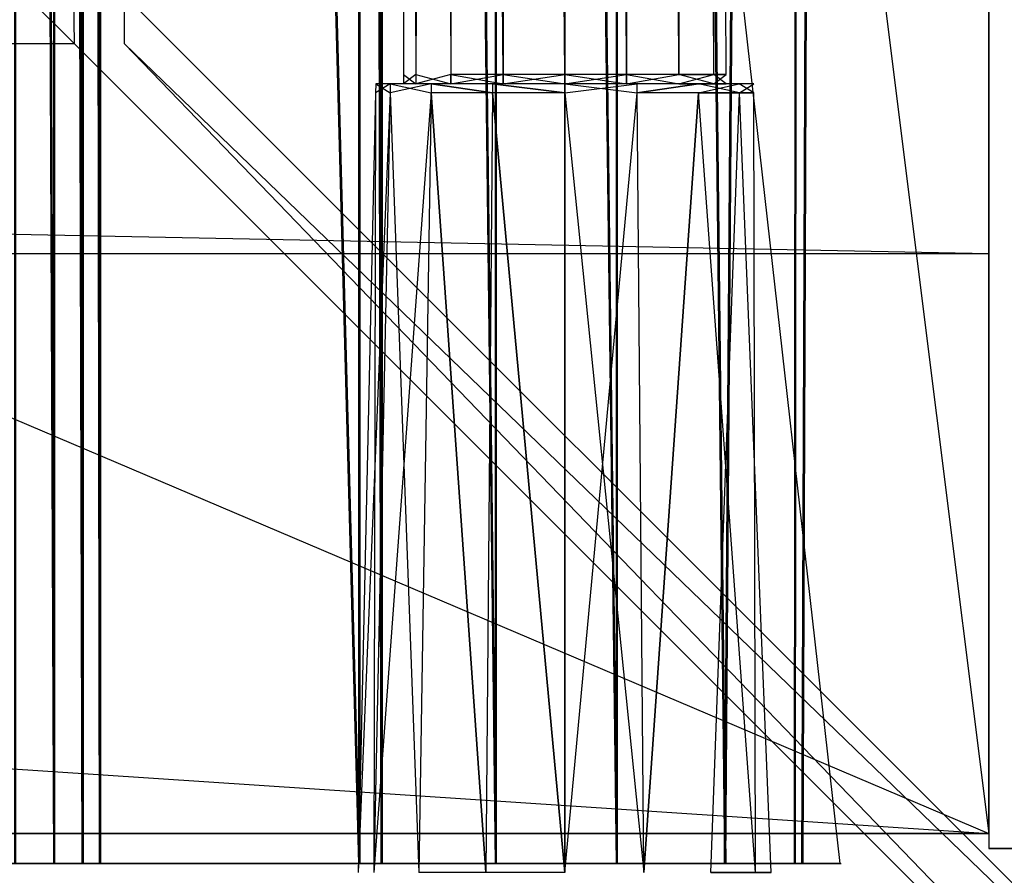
# Model space of a CAD drawing. Extents: x 0 to 1, y -0.5 to 0.
# Tile 16 of 21: x 0.95 to 0.98, y -0.48 to -0.45. Entities that reach past the tile are written whole.
import ezdxf

# ---------------------------------------------------------------- set-up
doc = ezdxf.new("R2010")
doc.units = 0
for name, color, linetype in [('L0_KORPUS_LEGATO_SE_X_190__Y_47', 7, 'CONTINUOUS'), ('L10_DRAWERBOX_LEGATO_SIP_7_X_36', 7, 'CONTINUOUS'), ('L1_KORPUS_LEGATO_BO_X_9620__Y_4', 7, 'CONTINUOUS'), ('L21_DRAWERBOX_LEGATO_REL_7_X_13', 7, 'CONTINUOUS'), ('L23_DRAWERBOX_LEGATO_REL_5_X_36', 7, 'CONTINUOUS'), ('L29_PLATTE_LEGATO_N_B12600__0__', 7, 'CONTINUOUS'), ('L3_KORPUS_LEGATO_3_N_B12600____', 7, 'CONTINUOUS'), ('L8_KORPUS_LEGATO_TV_X_9620__Y_1', 7, 'CONTINUOUS')]:
    doc.layers.add(name, color=color, linetype=linetype)

msp = doc.modelspace()

# ---------------------------------------------------------------- linework, layer by layer
at = {"layer": 'L0_KORPUS_LEGATO_SE_X_190__Y_47', "color": 8}
for points, invisible_edges in [([(1, -0.479, 0.51), (0.981, 0, 0.51), (0.981, -0.479, 0.51), (1, -0.479, 0.51)], 13), ([(0.981, 0, 0.51), (1, -0.479, 0.51), (1, 0, 0.51), (0.981, 0, 0.51)], 14), ([(0.981, 0), (1, -0.479), (0.981, -0.479), (0.981, 0)], 13), ([(1, -0.479), (0.981, 0), (1, 0), (1, -0.479)], 14), ([(0.981, -0.479, 0.51), (0.981, 0), (0.981, -0.479), (0.981, -0.479, 0.51)], 13), ([(0.981, 0), (0.981, -0.479, 0.51), (0.981, 0, 0.51), (0.981, 0)], 14), ([(1, -0.479, 0.51), (0.981, -0.479), (1, -0.479), (1, -0.479, 0.51)], 13), ([(0.981, -0.479), (1, -0.479, 0.51), (0.981, -0.479, 0.51), (0.981, -0.479)], 14)]:
    msp.add_3dface(points, dxfattribs=dict(at, invisible_edges=invisible_edges))
at = {"layer": 'L10_DRAWERBOX_LEGATO_SIP_7_X_36', "color": 8}
for points, invisible_edges in [([(0.976039, -0.1555, 0.382), (0.939554, -0.4795, 0.382), (0.939554, -0.1555, 0.382), (0.976039, -0.1555, 0.382)], 13), ([(0.939554, -0.4795, 0.382), (0.976039, -0.1555, 0.382), (0.976039, -0.4795, 0.382), (0.939554, -0.4795, 0.382)], 14), ([(0.949607, -0.4795, 0.406719), (0.948298, -0.1555, 0.405052), (0.948298, -0.4795, 0.405052), (0.949607, -0.4795, 0.406719)], 13), ([(0.948298, -0.1555, 0.405052), (0.949607, -0.4795, 0.406719), (0.949607, -0.1555, 0.406719), (0.948298, -0.1555, 0.405052)], 14), ([(0.950569, -0.4795, 0.408607), (0.949607, -0.1555, 0.406719), (0.949607, -0.4795, 0.406719), (0.950569, -0.4795, 0.408607)], 13), ([(0.949607, -0.1555, 0.406719), (0.950569, -0.4795, 0.408607), (0.950569, -0.1555, 0.408607), (0.949607, -0.1555, 0.406719)], 14), ([(0.95115, -0.4795, 0.410646), (0.950569, -0.1555, 0.408607), (0.950569, -0.4795, 0.408607), (0.95115, -0.4795, 0.410646)], 13), ([(0.950569, -0.1555, 0.408607), (0.95115, -0.4795, 0.410646), (0.95115, -0.1555, 0.410646), (0.950569, -0.1555, 0.408607)], 14), ([(0.959859, -0.4795, 0.463598), (0.95115, -0.1555, 0.410646), (0.95115, -0.4795, 0.410646), (0.959859, -0.4795, 0.463598)], 13), ([(0.95115, -0.1555, 0.410646), (0.959859, -0.4795, 0.463598), (0.959859, -0.1555, 0.463598), (0.95115, -0.1555, 0.410646)], 14), ([(0.960611, -0.4795, 0.464666), (0.959859, -0.1555, 0.463598), (0.959859, -0.4795, 0.463598), (0.960611, -0.4795, 0.464666)], 13), ([(0.959859, -0.1555, 0.463598), (0.960611, -0.4795, 0.464666), (0.960611, -0.1555, 0.464666), (0.959859, -0.1555, 0.463598)], 14), ([(0.96445, -0.4795, 0.465998), (0.960611, -0.1555, 0.464666), (0.960611, -0.4795, 0.464666), (0.96445, -0.4795, 0.465998)], 13), ([(0.960611, -0.1555, 0.464666), (0.96445, -0.4795, 0.465998), (0.96445, -0.1555, 0.465998), (0.960611, -0.1555, 0.464666)], 14), ([(0.968513, -0.4795, 0.465948), (0.96445, -0.1555, 0.465998), (0.96445, -0.4795, 0.465998), (0.968513, -0.4795, 0.465948)], 13), ([(0.96445, -0.1555, 0.465998), (0.968513, -0.4795, 0.465948), (0.968513, -0.1555, 0.465948), (0.96445, -0.1555, 0.465998)], 14), ([(0.972159, -0.4795, 0.464232), (0.968513, -0.1555, 0.465948), (0.968513, -0.4795, 0.465948), (0.972159, -0.4795, 0.464232)], 13), ([(0.968513, -0.1555, 0.465948), (0.972159, -0.4795, 0.464232), (0.972159, -0.1555, 0.464232), (0.968513, -0.1555, 0.465948)], 14), ([(0.974506, -0.1555, 0.460955), (0.972159, -0.4795, 0.464232), (0.974506, -0.4795, 0.460955), (0.974506, -0.1555, 0.460955)], 13), ([(0.972159, -0.4795, 0.464232), (0.974506, -0.1555, 0.460955), (0.972159, -0.1555, 0.464232), (0.972159, -0.4795, 0.464232)], 14), ([(0.974753, -0.1555, 0.45758), (0.974506, -0.4795, 0.460955), (0.974753, -0.4795, 0.45758), (0.974753, -0.1555, 0.45758)], 13), ([(0.974506, -0.4795, 0.460955), (0.974753, -0.1555, 0.45758), (0.974506, -0.1555, 0.460955), (0.974506, -0.4795, 0.460955)], 14), ([(0.976039, -0.1555, 0.382), (0.974753, -0.4795, 0.45758), (0.976039, -0.4795, 0.382), (0.976039, -0.1555, 0.382)], 13), ([(0.974753, -0.4795, 0.45758), (0.976039, -0.1555, 0.382), (0.974753, -0.1555, 0.45758), (0.974753, -0.4795, 0.45758)], 14), ([(0.974753, -0.4795, 0.45758), (0.939554, -0.4795, 0.382), (0.976039, -0.4795, 0.382), (0.974753, -0.4795, 0.45758)], 13), ([(0.939554, -0.4795, 0.382), (0.974753, -0.4795, 0.45758), (0.950569, -0.4795, 0.408607), (0.939554, -0.4795, 0.382)], 10), ([(0.939554, -0.4795, 0.382), (0.950569, -0.4795, 0.408607), (0.949607, -0.4795, 0.406719), (0.939554, -0.4795, 0.382)], 13), ([(0.939554, -0.4795, 0.382), (0.949607, -0.4795, 0.406719), (0.948298, -0.4795, 0.405052), (0.939554, -0.4795, 0.382)], 10), ([(0.950569, -0.4795, 0.408607), (0.974753, -0.4795, 0.45758), (0.95115, -0.4795, 0.410646), (0.950569, -0.4795, 0.408607)], 10), ([(0.95115, -0.4795, 0.410646), (0.974753, -0.4795, 0.45758), (0.959859, -0.4795, 0.463598), (0.95115, -0.4795, 0.410646)], 13), ([(0.959859, -0.4795, 0.463598), (0.974753, -0.4795, 0.45758), (0.974506, -0.4795, 0.460955), (0.959859, -0.4795, 0.463598)], 14), ([(0.959859, -0.4795, 0.463598), (0.974506, -0.4795, 0.460955), (0.972159, -0.4795, 0.464232), (0.959859, -0.4795, 0.463598)], 15), ([(0.959859, -0.4795, 0.463598), (0.972159, -0.4795, 0.464232), (0.960611, -0.4795, 0.464666), (0.959859, -0.4795, 0.463598)], 15), ([(0.960611, -0.4795, 0.464666), (0.972159, -0.4795, 0.464232), (0.968513, -0.4795, 0.465948), (0.960611, -0.4795, 0.464666)], 15), ([(0.960611, -0.4795, 0.464666), (0.968513, -0.4795, 0.465948), (0.96445, -0.4795, 0.465998), (0.960611, -0.4795, 0.464666)], 9)]:
    msp.add_3dface(points, dxfattribs=dict(at, invisible_edges=invisible_edges))
at = {"layer": 'L1_KORPUS_LEGATO_BO_X_9620__Y_4', "color": 8}
for points, invisible_edges in [([(0.981, -0.4785, 0.02), (0.019, -0.069, 0.02), (0.019, -0.4785, 0.02), (0.981, -0.4785, 0.02)], 13), ([(0.019, -0.069, 0.02), (0.981, -0.4785, 0.02), (0.981, -0.069, 0.02), (0.019, -0.069, 0.02)], 14), ([(0.981, -0.069, 0.001), (0.019, -0.4785, 0.001), (0.019, -0.069, 0.001), (0.981, -0.069, 0.001)], 13), ([(0.019, -0.4785, 0.001), (0.981, -0.069, 0.001), (0.981, -0.4785, 0.001), (0.019, -0.4785, 0.001)], 14), ([(0.981, -0.069, 0.001), (0.981, -0.4785, 0.02), (0.981, -0.4785, 0.001), (0.981, -0.069, 0.001)], 13), ([(0.981, -0.4785, 0.02), (0.981, -0.069, 0.001), (0.981, -0.069, 0.02), (0.981, -0.4785, 0.02)], 14), ([(0.981, -0.4785, 0.001), (0.019, -0.4785, 0.02), (0.019, -0.4785, 0.001), (0.981, -0.4785, 0.001)], 13), ([(0.019, -0.4785, 0.02), (0.981, -0.4785, 0.001), (0.981, -0.4785, 0.02), (0.019, -0.4785, 0.02)], 14)]:
    msp.add_3dface(points, dxfattribs=dict(at, invisible_edges=invisible_edges))
at = {"layer": 'L21_DRAWERBOX_LEGATO_REL_7_X_13', "color": 8}
for points, invisible_edges in [([(0.961331, -0.452987, 0.1666), (0.961743, -0.143025, 0.164526), (0.961743, -0.452987, 0.164526), (0.961331, -0.452987, 0.1666)], 13), ([(0.961743, -0.143025, 0.164526), (0.961331, -0.452987, 0.1666), (0.961331, -0.143025, 0.1666), (0.961743, -0.143025, 0.164526)], 14), ([(0.961743, -0.452987, 0.168674), (0.961331, -0.143025, 0.1666), (0.961331, -0.452987, 0.1666), (0.961743, -0.452987, 0.168674)], 13), ([(0.961331, -0.143025, 0.1666), (0.961743, -0.452987, 0.168674), (0.961743, -0.143025, 0.168674), (0.961331, -0.143025, 0.1666)], 14), ([(0.961743, -0.452987, 0.164526), (0.962918, -0.143025, 0.162768), (0.962918, -0.452987, 0.162768), (0.961743, -0.452987, 0.164526)], 13), ([(0.962918, -0.143025, 0.162768), (0.961743, -0.452987, 0.164526), (0.961743, -0.143025, 0.164526), (0.962918, -0.143025, 0.162768)], 14), ([(0.962918, -0.452987, 0.170432), (0.961743, -0.143025, 0.168674), (0.961743, -0.452987, 0.168674), (0.962918, -0.452987, 0.170432)], 13), ([(0.961743, -0.143025, 0.168674), (0.962918, -0.452987, 0.170432), (0.962918, -0.143025, 0.170432), (0.961743, -0.143025, 0.168674)], 14), ([(0.962918, -0.143025, 0.162768), (0.964676, -0.452987, 0.161593), (0.962918, -0.452987, 0.162768), (0.962918, -0.143025, 0.162768)], 13), ([(0.964676, -0.452987, 0.161593), (0.962918, -0.143025, 0.162768), (0.964676, -0.143025, 0.161593), (0.964676, -0.452987, 0.161593)], 14), ([(0.964676, -0.452987, 0.171607), (0.962918, -0.143025, 0.170432), (0.962918, -0.452987, 0.170432), (0.964676, -0.452987, 0.171607)], 13), ([(0.962918, -0.143025, 0.170432), (0.964676, -0.452987, 0.171607), (0.964676, -0.143025, 0.171607), (0.962918, -0.143025, 0.170432)], 14), ([(0.964676, -0.143025, 0.161593), (0.96675, -0.452987, 0.161181), (0.964676, -0.452987, 0.161593), (0.964676, -0.143025, 0.161593)], 13), ([(0.96675, -0.452987, 0.161181), (0.964676, -0.143025, 0.161593), (0.96675, -0.143025, 0.161181), (0.96675, -0.452987, 0.161181)], 14), ([(0.96675, -0.452987, 0.172019), (0.964676, -0.143025, 0.171607), (0.964676, -0.452987, 0.171607), (0.96675, -0.452987, 0.172019)], 13), ([(0.964676, -0.143025, 0.171607), (0.96675, -0.452987, 0.172019), (0.96675, -0.143025, 0.172019), (0.964676, -0.143025, 0.171607)], 14), ([(0.968824, -0.452987, 0.171607), (0.96675, -0.143025, 0.172019), (0.96675, -0.452987, 0.172019), (0.968824, -0.452987, 0.171607)], 13), ([(0.96675, -0.143025, 0.172019), (0.968824, -0.452987, 0.171607), (0.968824, -0.143025, 0.171607), (0.96675, -0.143025, 0.172019)], 14), ([(0.96675, -0.143025, 0.161181), (0.968824, -0.452987, 0.161593), (0.96675, -0.452987, 0.161181), (0.96675, -0.143025, 0.161181)], 13), ([(0.968824, -0.452987, 0.161593), (0.96675, -0.143025, 0.161181), (0.968824, -0.143025, 0.161593), (0.968824, -0.452987, 0.161593)], 14), ([(0.970582, -0.452987, 0.170432), (0.968824, -0.143025, 0.171607), (0.968824, -0.452987, 0.171607), (0.970582, -0.452987, 0.170432)], 13), ([(0.968824, -0.143025, 0.171607), (0.970582, -0.452987, 0.170432), (0.970582, -0.143025, 0.170432), (0.968824, -0.143025, 0.171607)], 14), ([(0.968824, -0.143025, 0.161593), (0.970582, -0.452987, 0.162768), (0.968824, -0.452987, 0.161593), (0.968824, -0.143025, 0.161593)], 13), ([(0.970582, -0.452987, 0.162768), (0.968824, -0.143025, 0.161593), (0.970582, -0.143025, 0.162768), (0.970582, -0.452987, 0.162768)], 14), ([(0.971757, -0.143025, 0.168674), (0.970582, -0.452987, 0.170432), (0.971757, -0.452987, 0.168674), (0.971757, -0.143025, 0.168674)], 13), ([(0.970582, -0.452987, 0.170432), (0.971757, -0.143025, 0.168674), (0.970582, -0.143025, 0.170432), (0.970582, -0.452987, 0.170432)], 14), ([(0.970582, -0.143025, 0.162768), (0.971757, -0.452987, 0.164526), (0.970582, -0.452987, 0.162768), (0.970582, -0.143025, 0.162768)], 13), ([(0.971757, -0.452987, 0.164526), (0.970582, -0.143025, 0.162768), (0.971757, -0.143025, 0.164526), (0.971757, -0.452987, 0.164526)], 14), ([(0.972169, -0.143025, 0.1666), (0.971757, -0.452987, 0.168674), (0.972169, -0.452987, 0.1666), (0.972169, -0.143025, 0.1666)], 13), ([(0.971757, -0.452987, 0.168674), (0.972169, -0.143025, 0.1666), (0.971757, -0.143025, 0.168674), (0.971757, -0.452987, 0.168674)], 14), ([(0.971757, -0.143025, 0.164526), (0.972169, -0.452987, 0.1666), (0.971757, -0.452987, 0.164526), (0.971757, -0.143025, 0.164526)], 13), ([(0.972169, -0.452987, 0.1666), (0.971757, -0.143025, 0.164526), (0.972169, -0.143025, 0.1666), (0.972169, -0.452987, 0.1666)], 14), ([(0.961743, -0.4533, 0.168674), (0.961331, -0.452987, 0.1666), (0.961331, -0.4533, 0.1666), (0.961743, -0.4533, 0.168674)], 13), ([(0.961331, -0.452987, 0.1666), (0.961743, -0.4533, 0.168674), (0.961743, -0.452987, 0.168674), (0.961331, -0.452987, 0.1666)], 14), ([(0.961331, -0.4533, 0.1666), (0.961743, -0.452987, 0.164526), (0.961743, -0.4533, 0.164526), (0.961331, -0.4533, 0.1666)], 13), ([(0.961743, -0.452987, 0.164526), (0.961331, -0.4533, 0.1666), (0.961331, -0.452987, 0.1666), (0.961743, -0.452987, 0.164526)], 14), ([(0.962918, -0.4533, 0.170432), (0.961743, -0.452987, 0.168674), (0.961743, -0.4533, 0.168674), (0.962918, -0.4533, 0.170432)], 13), ([(0.961743, -0.452987, 0.168674), (0.962918, -0.4533, 0.170432), (0.962918, -0.452987, 0.170432), (0.961743, -0.452987, 0.168674)], 14), ([(0.961743, -0.4533, 0.164526), (0.962918, -0.452987, 0.162768), (0.962918, -0.4533, 0.162768), (0.961743, -0.4533, 0.164526)], 13), ([(0.962918, -0.452987, 0.162768), (0.961743, -0.4533, 0.164526), (0.961743, -0.452987, 0.164526), (0.962918, -0.452987, 0.162768)], 14), ([(0.964676, -0.4533, 0.171607), (0.962918, -0.452987, 0.170432), (0.962918, -0.4533, 0.170432), (0.964676, -0.4533, 0.171607)], 13), ([(0.962918, -0.452987, 0.170432), (0.964676, -0.4533, 0.171607), (0.964676, -0.452987, 0.171607), (0.962918, -0.452987, 0.170432)], 14), ([(0.964676, -0.452987, 0.161593), (0.962918, -0.4533, 0.162768), (0.962918, -0.452987, 0.162768), (0.964676, -0.452987, 0.161593)], 13), ([(0.962918, -0.4533, 0.162768), (0.964676, -0.452987, 0.161593), (0.964676, -0.4533, 0.161593), (0.962918, -0.4533, 0.162768)], 14), ([(0.96675, -0.4533, 0.172019), (0.964676, -0.452987, 0.171607), (0.964676, -0.4533, 0.171607), (0.96675, -0.4533, 0.172019)], 13), ([(0.964676, -0.452987, 0.171607), (0.96675, -0.4533, 0.172019), (0.96675, -0.452987, 0.172019), (0.964676, -0.452987, 0.171607)], 14), ([(0.96675, -0.452987, 0.161181), (0.964676, -0.4533, 0.161593), (0.964676, -0.452987, 0.161593), (0.96675, -0.452987, 0.161181)], 13), ([(0.964676, -0.4533, 0.161593), (0.96675, -0.452987, 0.161181), (0.96675, -0.4533, 0.161181), (0.964676, -0.4533, 0.161593)], 14), ([(0.968824, -0.452987, 0.161593), (0.96675, -0.4533, 0.161181), (0.96675, -0.452987, 0.161181), (0.968824, -0.452987, 0.161593)], 13), ([(0.96675, -0.4533, 0.161181), (0.968824, -0.452987, 0.161593), (0.968824, -0.4533, 0.161593), (0.96675, -0.4533, 0.161181)], 14), ([(0.968824, -0.4533, 0.171607), (0.96675, -0.452987, 0.172019), (0.96675, -0.4533, 0.172019), (0.968824, -0.4533, 0.171607)], 13), ([(0.96675, -0.452987, 0.172019), (0.968824, -0.4533, 0.171607), (0.968824, -0.452987, 0.171607), (0.96675, -0.452987, 0.172019)], 14), ([(0.970582, -0.452987, 0.162768), (0.968824, -0.4533, 0.161593), (0.968824, -0.452987, 0.161593), (0.970582, -0.452987, 0.162768)], 13), ([(0.968824, -0.4533, 0.161593), (0.970582, -0.452987, 0.162768), (0.970582, -0.4533, 0.162768), (0.968824, -0.4533, 0.161593)], 14), ([(0.970582, -0.4533, 0.170432), (0.968824, -0.452987, 0.171607), (0.968824, -0.4533, 0.171607), (0.970582, -0.4533, 0.170432)], 13), ([(0.968824, -0.452987, 0.171607), (0.970582, -0.4533, 0.170432), (0.970582, -0.452987, 0.170432), (0.968824, -0.452987, 0.171607)], 14), ([(0.970582, -0.452987, 0.162768), (0.971757, -0.4533, 0.164526), (0.970582, -0.4533, 0.162768), (0.970582, -0.452987, 0.162768)], 13), ([(0.971757, -0.4533, 0.164526), (0.970582, -0.452987, 0.162768), (0.971757, -0.452987, 0.164526), (0.971757, -0.4533, 0.164526)], 14), ([(0.971757, -0.452987, 0.168674), (0.970582, -0.4533, 0.170432), (0.971757, -0.4533, 0.168674), (0.971757, -0.452987, 0.168674)], 13), ([(0.970582, -0.4533, 0.170432), (0.971757, -0.452987, 0.168674), (0.970582, -0.452987, 0.170432), (0.970582, -0.4533, 0.170432)], 14), ([(0.971757, -0.452987, 0.164526), (0.972169, -0.4533, 0.1666), (0.971757, -0.4533, 0.164526), (0.971757, -0.452987, 0.164526)], 13), ([(0.972169, -0.4533, 0.1666), (0.971757, -0.452987, 0.164526), (0.972169, -0.452987, 0.1666), (0.972169, -0.4533, 0.1666)], 14), ([(0.972169, -0.452987, 0.1666), (0.971757, -0.4533, 0.168674), (0.972169, -0.4533, 0.1666), (0.972169, -0.452987, 0.1666)], 13), ([(0.971757, -0.4533, 0.168674), (0.972169, -0.452987, 0.1666), (0.971757, -0.452987, 0.168674), (0.971757, -0.4533, 0.168674)], 14), ([(0.960396, -0.453606, 0.1666), (0.960886, -0.4533, 0.164171), (0.96088, -0.453606, 0.164169), (0.960396, -0.453606, 0.1666)], 13), ([(0.960886, -0.4533, 0.164171), (0.960396, -0.453606, 0.1666), (0.960403, -0.4533, 0.1666), (0.960886, -0.4533, 0.164171)], 14), ([(0.96088, -0.453606, 0.169031), (0.960403, -0.4533, 0.1666), (0.960396, -0.453606, 0.1666), (0.96088, -0.453606, 0.169031)], 13), ([(0.960403, -0.4533, 0.1666), (0.961743, -0.4533, 0.164526), (0.960886, -0.4533, 0.164171), (0.960403, -0.4533, 0.1666)], 13), ([(0.961743, -0.4533, 0.164526), (0.960403, -0.4533, 0.1666), (0.961331, -0.4533, 0.1666), (0.961743, -0.4533, 0.164526)], 14), ([(0.960403, -0.4533, 0.1666), (0.961743, -0.4533, 0.168674), (0.961331, -0.4533, 0.1666), (0.960403, -0.4533, 0.1666)], 13), ([(0.961743, -0.4533, 0.168674), (0.960403, -0.4533, 0.1666), (0.960886, -0.4533, 0.169029), (0.961743, -0.4533, 0.168674)], 14), ([(0.960403, -0.4533, 0.1666), (0.96088, -0.453606, 0.169031), (0.960886, -0.4533, 0.169029), (0.960403, -0.4533, 0.1666)], 14), ([(0.96088, -0.453606, 0.164169), (0.962262, -0.4533, 0.162112), (0.962257, -0.453606, 0.162107), (0.96088, -0.453606, 0.164169)], 13), ([(0.962262, -0.4533, 0.162112), (0.96088, -0.453606, 0.164169), (0.960886, -0.4533, 0.164171), (0.962262, -0.4533, 0.162112)], 14), ([(0.962257, -0.453606, 0.171093), (0.960886, -0.4533, 0.169029), (0.96088, -0.453606, 0.169031), (0.962257, -0.453606, 0.171093)], 13), ([(0.960886, -0.4533, 0.164171), (0.962918, -0.4533, 0.162768), (0.962262, -0.4533, 0.162112), (0.960886, -0.4533, 0.164171)], 13), ([(0.962918, -0.4533, 0.162768), (0.960886, -0.4533, 0.164171), (0.961743, -0.4533, 0.164526), (0.962918, -0.4533, 0.162768)], 14), ([(0.960886, -0.4533, 0.169029), (0.962918, -0.4533, 0.170432), (0.961743, -0.4533, 0.168674), (0.960886, -0.4533, 0.169029)], 13), ([(0.962918, -0.4533, 0.170432), (0.960886, -0.4533, 0.169029), (0.962262, -0.4533, 0.171088), (0.962918, -0.4533, 0.170432)], 14), ([(0.960886, -0.4533, 0.169029), (0.962257, -0.453606, 0.171093), (0.962262, -0.4533, 0.171088), (0.960886, -0.4533, 0.169029)], 14), ([(0.964318, -0.453606, 0.17247), (0.962262, -0.4533, 0.171088), (0.962257, -0.453606, 0.171093), (0.964318, -0.453606, 0.17247)], 13), ([(0.962262, -0.4533, 0.162112), (0.964318, -0.453606, 0.16073), (0.962257, -0.453606, 0.162107), (0.962262, -0.4533, 0.162112)], 13), ([(0.962262, -0.4533, 0.162112), (0.964676, -0.4533, 0.161593), (0.964321, -0.4533, 0.160736), (0.962262, -0.4533, 0.162112)], 13), ([(0.964676, -0.4533, 0.161593), (0.962262, -0.4533, 0.162112), (0.962918, -0.4533, 0.162768), (0.964676, -0.4533, 0.161593)], 14), ([(0.962262, -0.4533, 0.171088), (0.964676, -0.4533, 0.171607), (0.962918, -0.4533, 0.170432), (0.962262, -0.4533, 0.171088)], 13), ([(0.964676, -0.4533, 0.171607), (0.962262, -0.4533, 0.171088), (0.964321, -0.4533, 0.172464), (0.964676, -0.4533, 0.171607)], 14), ([(0.962262, -0.4533, 0.171088), (0.964318, -0.453606, 0.17247), (0.964321, -0.4533, 0.172464), (0.962262, -0.4533, 0.171088)], 14), ([(0.964318, -0.453606, 0.16073), (0.962262, -0.4533, 0.162112), (0.964321, -0.4533, 0.160736), (0.964318, -0.453606, 0.16073)], 14), ([(0.96675, -0.453606, 0.172953), (0.964321, -0.4533, 0.172464), (0.964318, -0.453606, 0.17247), (0.96675, -0.453606, 0.172953)], 13), ([(0.964321, -0.4533, 0.160736), (0.96675, -0.453606, 0.160247), (0.964318, -0.453606, 0.16073), (0.964321, -0.4533, 0.160736)], 13), ([(0.964321, -0.4533, 0.160736), (0.96675, -0.4533, 0.161181), (0.96675, -0.4533, 0.160253), (0.964321, -0.4533, 0.160736)], 13), ([(0.96675, -0.4533, 0.161181), (0.964321, -0.4533, 0.160736), (0.964676, -0.4533, 0.161593), (0.96675, -0.4533, 0.161181)], 14), ([(0.964321, -0.4533, 0.172464), (0.96675, -0.4533, 0.172019), (0.964676, -0.4533, 0.171607), (0.964321, -0.4533, 0.172464)], 13), ([(0.96675, -0.4533, 0.172019), (0.964321, -0.4533, 0.172464), (0.96675, -0.4533, 0.172947), (0.96675, -0.4533, 0.172019)], 14), ([(0.964321, -0.4533, 0.172464), (0.96675, -0.453606, 0.172953), (0.96675, -0.4533, 0.172947), (0.964321, -0.4533, 0.172464)], 14), ([(0.96675, -0.453606, 0.160247), (0.964321, -0.4533, 0.160736), (0.96675, -0.4533, 0.160253), (0.96675, -0.453606, 0.160247)], 14), ([(0.96675, -0.4533, 0.161181), (0.969179, -0.4533, 0.160736), (0.96675, -0.4533, 0.160253), (0.96675, -0.4533, 0.161181)], 13), ([(0.969179, -0.4533, 0.160736), (0.96675, -0.4533, 0.161181), (0.968824, -0.4533, 0.161593), (0.969179, -0.4533, 0.160736)], 14), ([(0.96675, -0.4533, 0.172019), (0.969179, -0.4533, 0.172464), (0.968824, -0.4533, 0.171607), (0.96675, -0.4533, 0.172019)], 13), ([(0.969179, -0.4533, 0.172464), (0.96675, -0.4533, 0.172019), (0.96675, -0.4533, 0.172947), (0.969179, -0.4533, 0.172464)], 14), ([(0.969181, -0.453606, 0.17247), (0.96675, -0.4533, 0.172947), (0.96675, -0.453606, 0.172953), (0.969181, -0.453606, 0.17247)], 13), ([(0.96675, -0.4533, 0.172947), (0.969181, -0.453606, 0.17247), (0.969179, -0.4533, 0.172464), (0.96675, -0.4533, 0.172947)], 14), ([(0.969179, -0.4533, 0.160736), (0.96675, -0.453606, 0.160247), (0.96675, -0.4533, 0.160253), (0.969179, -0.4533, 0.160736)], 13), ([(0.96675, -0.453606, 0.160247), (0.969179, -0.4533, 0.160736), (0.969181, -0.453606, 0.16073), (0.96675, -0.453606, 0.160247)], 14), ([(0.968824, -0.4533, 0.171607), (0.971238, -0.4533, 0.171088), (0.970582, -0.4533, 0.170432), (0.968824, -0.4533, 0.171607)], 13), ([(0.971238, -0.4533, 0.171088), (0.968824, -0.4533, 0.171607), (0.969179, -0.4533, 0.172464), (0.971238, -0.4533, 0.171088)], 14), ([(0.968824, -0.4533, 0.161593), (0.971238, -0.4533, 0.162112), (0.969179, -0.4533, 0.160736), (0.968824, -0.4533, 0.161593)], 13), ([(0.971238, -0.4533, 0.162112), (0.968824, -0.4533, 0.161593), (0.970582, -0.4533, 0.162768), (0.971238, -0.4533, 0.162112)], 14), ([(0.971238, -0.4533, 0.162112), (0.969181, -0.453606, 0.16073), (0.969179, -0.4533, 0.160736), (0.971238, -0.4533, 0.162112)], 13), ([(0.969181, -0.453606, 0.17247), (0.971238, -0.4533, 0.171088), (0.969179, -0.4533, 0.172464), (0.969181, -0.453606, 0.17247)], 13), ([(0.969181, -0.453606, 0.16073), (0.971238, -0.4533, 0.162112), (0.971242, -0.453606, 0.162107), (0.969181, -0.453606, 0.16073)], 14), ([(0.971238, -0.4533, 0.171088), (0.969181, -0.453606, 0.17247), (0.971242, -0.453606, 0.171093), (0.971238, -0.4533, 0.171088)], 14), ([(0.970582, -0.4533, 0.170432), (0.972613, -0.4533, 0.169029), (0.971757, -0.4533, 0.168674), (0.970582, -0.4533, 0.170432)], 13), ([(0.972613, -0.4533, 0.169029), (0.970582, -0.4533, 0.170432), (0.971238, -0.4533, 0.171088), (0.972613, -0.4533, 0.169029)], 14), ([(0.970582, -0.4533, 0.162768), (0.972613, -0.4533, 0.164171), (0.971238, -0.4533, 0.162112), (0.970582, -0.4533, 0.162768)], 13), ([(0.972613, -0.4533, 0.164171), (0.970582, -0.4533, 0.162768), (0.971757, -0.4533, 0.164526), (0.972613, -0.4533, 0.164171)], 14), ([(0.971238, -0.4533, 0.162112), (0.97262, -0.453606, 0.164169), (0.971242, -0.453606, 0.162107), (0.971238, -0.4533, 0.162112)], 13), ([(0.97262, -0.453606, 0.164169), (0.971238, -0.4533, 0.162112), (0.972613, -0.4533, 0.164171), (0.97262, -0.453606, 0.164169)], 14), ([(0.971242, -0.453606, 0.171093), (0.972613, -0.4533, 0.169029), (0.971238, -0.4533, 0.171088), (0.971242, -0.453606, 0.171093)], 14), ([(0.972613, -0.4533, 0.169029), (0.971242, -0.453606, 0.171093), (0.97262, -0.453606, 0.169031), (0.972613, -0.4533, 0.169029)], 13), ([(0.971757, -0.4533, 0.164526), (0.973097, -0.4533, 0.1666), (0.972613, -0.4533, 0.164171), (0.971757, -0.4533, 0.164526)], 13), ([(0.973097, -0.4533, 0.1666), (0.971757, -0.4533, 0.164526), (0.972169, -0.4533, 0.1666), (0.973097, -0.4533, 0.1666)], 14), ([(0.971757, -0.4533, 0.168674), (0.973097, -0.4533, 0.1666), (0.972169, -0.4533, 0.1666), (0.971757, -0.4533, 0.168674)], 13), ([(0.973097, -0.4533, 0.1666), (0.971757, -0.4533, 0.168674), (0.972613, -0.4533, 0.169029), (0.973097, -0.4533, 0.1666)], 14), ([(0.972613, -0.4533, 0.164171), (0.973103, -0.453606, 0.1666), (0.97262, -0.453606, 0.164169), (0.972613, -0.4533, 0.164171)], 13), ([(0.973103, -0.453606, 0.1666), (0.972613, -0.4533, 0.164171), (0.973097, -0.4533, 0.1666), (0.973103, -0.453606, 0.1666)], 14), ([(0.97262, -0.453606, 0.169031), (0.973097, -0.4533, 0.1666), (0.972613, -0.4533, 0.169029), (0.97262, -0.453606, 0.169031)], 14), ([(0.973097, -0.4533, 0.1666), (0.97262, -0.453606, 0.169031), (0.973103, -0.453606, 0.1666), (0.973097, -0.4533, 0.1666)], 13), ([(0.96034, -0.4798, 0.169255), (0.960396, -0.453606, 0.1666), (0.959812, -0.4798, 0.1666), (0.96034, -0.4798, 0.169255)], 13), ([(0.959812, -0.4798, 0.1666), (0.96088, -0.453606, 0.164169), (0.96034, -0.4798, 0.163945), (0.959812, -0.4798, 0.1666)], 13), ([(0.96088, -0.453606, 0.164169), (0.959812, -0.4798, 0.1666), (0.960396, -0.453606, 0.1666), (0.96088, -0.453606, 0.164169)], 14), ([(0.961844, -0.4798, 0.171505), (0.96088, -0.453606, 0.169031), (0.96034, -0.4798, 0.169255), (0.961844, -0.4798, 0.171505)], 13), ([(0.960396, -0.453606, 0.1666), (0.96034, -0.4798, 0.169255), (0.96088, -0.453606, 0.169031), (0.960396, -0.453606, 0.1666)], 14), ([(0.96034, -0.4798, 0.163945), (0.962257, -0.453606, 0.162107), (0.961844, -0.4798, 0.161695), (0.96034, -0.4798, 0.163945)], 13), ([(0.962257, -0.453606, 0.162107), (0.96034, -0.4798, 0.163945), (0.96088, -0.453606, 0.164169), (0.962257, -0.453606, 0.162107)], 14), ([(0.96088, -0.453606, 0.169031), (0.961844, -0.4798, 0.171505), (0.962257, -0.453606, 0.171093), (0.96088, -0.453606, 0.169031)], 14), ([(0.962257, -0.453606, 0.162107), (0.964095, -0.4798, 0.160191), (0.961844, -0.4798, 0.161695), (0.962257, -0.453606, 0.162107)], 13), ([(0.964095, -0.4798, 0.173009), (0.962257, -0.453606, 0.171093), (0.961844, -0.4798, 0.171505), (0.964095, -0.4798, 0.173009)], 13), ([(0.964095, -0.4798, 0.160191), (0.962257, -0.453606, 0.162107), (0.964318, -0.453606, 0.16073), (0.964095, -0.4798, 0.160191)], 14), ([(0.962257, -0.453606, 0.171093), (0.964095, -0.4798, 0.173009), (0.964318, -0.453606, 0.17247), (0.962257, -0.453606, 0.171093)], 14), ([(0.964318, -0.453606, 0.16073), (0.96675, -0.4798, 0.159663), (0.964095, -0.4798, 0.160191), (0.964318, -0.453606, 0.16073)], 13), ([(0.96675, -0.4798, 0.173537), (0.964318, -0.453606, 0.17247), (0.964095, -0.4798, 0.173009), (0.96675, -0.4798, 0.173537)], 13), ([(0.96675, -0.4798, 0.159663), (0.964318, -0.453606, 0.16073), (0.96675, -0.453606, 0.160247), (0.96675, -0.4798, 0.159663)], 14), ([(0.964318, -0.453606, 0.17247), (0.96675, -0.4798, 0.173537), (0.96675, -0.453606, 0.172953), (0.964318, -0.453606, 0.17247)], 14), ([(0.969181, -0.453606, 0.16073), (0.96675, -0.4798, 0.159663), (0.96675, -0.453606, 0.160247), (0.969181, -0.453606, 0.16073)], 13), ([(0.96675, -0.4798, 0.159663), (0.969181, -0.453606, 0.16073), (0.969405, -0.4798, 0.160191), (0.96675, -0.4798, 0.159663)], 14), ([(0.969405, -0.4798, 0.173009), (0.96675, -0.453606, 0.172953), (0.96675, -0.4798, 0.173537), (0.969405, -0.4798, 0.173009)], 13), ([(0.96675, -0.453606, 0.172953), (0.969405, -0.4798, 0.173009), (0.969181, -0.453606, 0.17247), (0.96675, -0.453606, 0.172953)], 14), ([(0.969405, -0.4798, 0.173009), (0.971242, -0.453606, 0.171093), (0.969181, -0.453606, 0.17247), (0.969405, -0.4798, 0.173009)], 13), ([(0.971242, -0.453606, 0.162107), (0.969405, -0.4798, 0.160191), (0.969181, -0.453606, 0.16073), (0.971242, -0.453606, 0.162107)], 13), ([(0.971242, -0.453606, 0.171093), (0.969405, -0.4798, 0.173009), (0.971655, -0.4798, 0.171505), (0.971242, -0.453606, 0.171093)], 14), ([(0.969405, -0.4798, 0.160191), (0.971242, -0.453606, 0.162107), (0.971655, -0.4798, 0.161695), (0.969405, -0.4798, 0.160191)], 14), ([(0.971655, -0.4798, 0.171505), (0.97262, -0.453606, 0.169031), (0.971242, -0.453606, 0.171093), (0.971655, -0.4798, 0.171505)], 14), ([(0.971242, -0.453606, 0.162107), (0.973159, -0.4798, 0.163945), (0.971655, -0.4798, 0.161695), (0.971242, -0.453606, 0.162107)], 13), ([(0.973159, -0.4798, 0.163945), (0.971242, -0.453606, 0.162107), (0.97262, -0.453606, 0.164169), (0.973159, -0.4798, 0.163945)], 14), ([(0.97262, -0.453606, 0.169031), (0.971655, -0.4798, 0.171505), (0.973159, -0.4798, 0.169255), (0.97262, -0.453606, 0.169031)], 13), ([(0.973159, -0.4798, 0.169255), (0.973103, -0.453606, 0.1666), (0.97262, -0.453606, 0.169031), (0.973159, -0.4798, 0.169255)], 14), ([(0.97262, -0.453606, 0.164169), (0.973687, -0.4798, 0.1666), (0.973159, -0.4798, 0.163945), (0.97262, -0.453606, 0.164169)], 13), ([(0.973687, -0.4798, 0.1666), (0.97262, -0.453606, 0.164169), (0.973103, -0.453606, 0.1666), (0.973687, -0.4798, 0.1666)], 14), ([(0.973103, -0.453606, 0.1666), (0.973159, -0.4798, 0.169255), (0.973687, -0.4798, 0.1666), (0.973103, -0.453606, 0.1666)], 13)]:
    msp.add_3dface(points, dxfattribs=dict(at, invisible_edges=invisible_edges))
at = {"layer": 'L23_DRAWERBOX_LEGATO_REL_5_X_36', "color": 8}
for points, invisible_edges in [([(0.939515, -0.1555, 0.032), (0.976, -0.4795, 0.032), (0.939515, -0.4795, 0.032), (0.939515, -0.1555, 0.032)], 13), ([(0.976, -0.4795, 0.032), (0.939515, -0.1555, 0.032), (0.976, -0.1555, 0.032), (0.976, -0.4795, 0.032)], 14), ([(0.949568, -0.4795, 0.056719), (0.948259, -0.1555, 0.055052), (0.948259, -0.4795, 0.055052), (0.949568, -0.4795, 0.056719)], 13), ([(0.948259, -0.1555, 0.055052), (0.949568, -0.4795, 0.056719), (0.949568, -0.1555, 0.056719), (0.948259, -0.1555, 0.055052)], 14), ([(0.95053, -0.4795, 0.058607), (0.949568, -0.1555, 0.056719), (0.949568, -0.4795, 0.056719), (0.95053, -0.4795, 0.058607)], 13), ([(0.949568, -0.1555, 0.056719), (0.95053, -0.4795, 0.058607), (0.95053, -0.1555, 0.058607), (0.949568, -0.1555, 0.056719)], 14), ([(0.951111, -0.4795, 0.060646), (0.95053, -0.1555, 0.058607), (0.95053, -0.4795, 0.058607), (0.951111, -0.4795, 0.060646)], 13), ([(0.95053, -0.1555, 0.058607), (0.951111, -0.4795, 0.060646), (0.951111, -0.1555, 0.060646), (0.95053, -0.1555, 0.058607)], 14), ([(0.95982, -0.4795, 0.113598), (0.951111, -0.1555, 0.060646), (0.951111, -0.4795, 0.060646), (0.95982, -0.4795, 0.113598)], 13), ([(0.951111, -0.1555, 0.060646), (0.95982, -0.4795, 0.113598), (0.95982, -0.1555, 0.113598), (0.951111, -0.1555, 0.060646)], 14), ([(0.960572, -0.4795, 0.114666), (0.95982, -0.1555, 0.113598), (0.95982, -0.4795, 0.113598), (0.960572, -0.4795, 0.114666)], 13), ([(0.95982, -0.1555, 0.113598), (0.960572, -0.4795, 0.114666), (0.960572, -0.1555, 0.114666), (0.95982, -0.1555, 0.113598)], 14), ([(0.964411, -0.4795, 0.115998), (0.960572, -0.1555, 0.114666), (0.960572, -0.4795, 0.114666), (0.964411, -0.4795, 0.115998)], 13), ([(0.960572, -0.1555, 0.114666), (0.964411, -0.4795, 0.115998), (0.964411, -0.1555, 0.115998), (0.960572, -0.1555, 0.114666)], 14), ([(0.968474, -0.4795, 0.115948), (0.964411, -0.1555, 0.115998), (0.964411, -0.4795, 0.115998), (0.968474, -0.4795, 0.115948)], 13), ([(0.964411, -0.1555, 0.115998), (0.968474, -0.4795, 0.115948), (0.968474, -0.1555, 0.115948), (0.964411, -0.1555, 0.115998)], 14), ([(0.97212, -0.4795, 0.114232), (0.968474, -0.1555, 0.115948), (0.968474, -0.4795, 0.115948), (0.97212, -0.4795, 0.114232)], 13), ([(0.968474, -0.1555, 0.115948), (0.97212, -0.4795, 0.114232), (0.97212, -0.1555, 0.114232), (0.968474, -0.1555, 0.115948)], 14), ([(0.974467, -0.1555, 0.110955), (0.97212, -0.4795, 0.114232), (0.974467, -0.4795, 0.110955), (0.974467, -0.1555, 0.110955)], 13), ([(0.97212, -0.4795, 0.114232), (0.974467, -0.1555, 0.110955), (0.97212, -0.1555, 0.114232), (0.97212, -0.4795, 0.114232)], 14), ([(0.974714, -0.1555, 0.10758), (0.974467, -0.4795, 0.110955), (0.974714, -0.4795, 0.10758), (0.974714, -0.1555, 0.10758)], 13), ([(0.974467, -0.4795, 0.110955), (0.974714, -0.1555, 0.10758), (0.974467, -0.1555, 0.110955), (0.974467, -0.4795, 0.110955)], 14), ([(0.976, -0.1555, 0.032), (0.974714, -0.4795, 0.10758), (0.976, -0.4795, 0.032), (0.976, -0.1555, 0.032)], 13), ([(0.974714, -0.4795, 0.10758), (0.976, -0.1555, 0.032), (0.974714, -0.1555, 0.10758), (0.974714, -0.4795, 0.10758)], 14), ([(0.976, -0.4795, 0.032), (0.939515, -0.4795, 0.048743), (0.939515, -0.4795, 0.032), (0.976, -0.4795, 0.032)], 13), ([(0.939515, -0.4795, 0.048743), (0.976, -0.4795, 0.032), (0.948259, -0.4795, 0.055052), (0.939515, -0.4795, 0.048743)], 10), ([(0.948259, -0.4795, 0.055052), (0.976, -0.4795, 0.032), (0.949568, -0.4795, 0.056719), (0.948259, -0.4795, 0.055052)], 13), ([(0.949568, -0.4795, 0.056719), (0.976, -0.4795, 0.032), (0.95053, -0.4795, 0.058607), (0.949568, -0.4795, 0.056719)], 10), ([(0.95053, -0.4795, 0.058607), (0.976, -0.4795, 0.032), (0.974714, -0.4795, 0.10758), (0.95053, -0.4795, 0.058607)], 13), ([(0.95053, -0.4795, 0.058607), (0.974714, -0.4795, 0.10758), (0.951111, -0.4795, 0.060646), (0.95053, -0.4795, 0.058607)], 10), ([(0.951111, -0.4795, 0.060646), (0.974714, -0.4795, 0.10758), (0.95982, -0.4795, 0.113598), (0.951111, -0.4795, 0.060646)], 13), ([(0.95982, -0.4795, 0.113598), (0.974714, -0.4795, 0.10758), (0.974467, -0.4795, 0.110955), (0.95982, -0.4795, 0.113598)], 10), ([(0.95982, -0.4795, 0.113598), (0.974467, -0.4795, 0.110955), (0.97212, -0.4795, 0.114232), (0.95982, -0.4795, 0.113598)], 15), ([(0.95982, -0.4795, 0.113598), (0.97212, -0.4795, 0.114232), (0.960572, -0.4795, 0.114666), (0.95982, -0.4795, 0.113598)], 15), ([(0.960572, -0.4795, 0.114666), (0.97212, -0.4795, 0.114232), (0.968474, -0.4795, 0.115948), (0.960572, -0.4795, 0.114666)], 15), ([(0.960572, -0.4795, 0.114666), (0.968474, -0.4795, 0.115948), (0.964411, -0.4795, 0.115998), (0.960572, -0.4795, 0.114666)], 9)]:
    msp.add_3dface(points, dxfattribs=dict(at, invisible_edges=invisible_edges))
at = {"layer": 'L29_PLATTE_LEGATO_N_B12600__0__', "color": 8}
for points, invisible_edges in [([(0.390764, -0.31853, 0.55), (0.998322, -0.498375, 0.55), (0.392538, -0.300523, 0.55), (0.390764, -0.31853, 0.55)], 15), ([(0.392538, -0.300523, 0.55), (0.998322, -0.498375, 0.55), (0.998322, -0.300523, 0.55), (0.392538, -0.300523, 0.55)], 15), ([(0.951959, -0.300523, 0.513069), (0.998987, -0.497362, 0.542564), (0.951959, -0.450334, 0.513069), (0.951959, -0.300523, 0.513069)], 13), ([(0.998987, -0.497362, 0.542564), (0.951959, -0.300523, 0.513069), (0.998987, -0.300523, 0.542564), (0.998987, -0.497362, 0.542564)], 14), ([(0.385512, -0.335846, 0.55), (0.998322, -0.498375, 0.55), (0.390764, -0.31853, 0.55), (0.385512, -0.335846, 0.55)], 15), ([(0.376982, -0.351804, 0.55), (0.998322, -0.498375, 0.55), (0.385512, -0.335846, 0.55), (0.376982, -0.351804, 0.55)], 15), ([(0.365503, -0.365792, 0.55), (0.998322, -0.498375, 0.55), (0.376982, -0.351804, 0.55), (0.365503, -0.365792, 0.55)], 15), ([(0.351515, -0.377271, 0.55), (0.998322, -0.498375, 0.55), (0.365503, -0.365792, 0.55), (0.351515, -0.377271, 0.55)], 15), ([(0.335557, -0.385801, 0.55), (0.998322, -0.498375, 0.55), (0.351515, -0.377271, 0.55), (0.335557, -0.385801, 0.55)], 13), ([(0.318241, -0.391054, 0.55), (0.998322, -0.498375, 0.55), (0.335557, -0.385801, 0.55), (0.318241, -0.391054, 0.55)], 10), ([(0.282226, -0.391054, 0.55), (0.00192, -0.498375, 0.55), (0.998322, -0.498375, 0.55), (0.282226, -0.391054, 0.55)], 13), ([(0.282226, -0.391054, 0.55), (0.998322, -0.498375, 0.55), (0.300234, -0.392827, 0.55), (0.282226, -0.391054, 0.55)], 10), ([(0.300234, -0.392827, 0.55), (0.998322, -0.498375, 0.55), (0.318241, -0.391054, 0.55), (0.300234, -0.392827, 0.55)], 13), ([(0.051665, -0.450256, 0.512), (0.950281, -0.451959, 0.513069), (0.049961, -0.451959, 0.513069), (0.051665, -0.450256, 0.512)], 13), ([(0.950281, -0.451959, 0.513069), (0.051665, -0.450256, 0.512), (0.948577, -0.450256, 0.512), (0.950281, -0.451959, 0.513069)], 14), ([(0.950256, -0.450256, 0.512), (0.950281, -0.451959, 0.513069), (0.948577, -0.450256, 0.512), (0.950256, -0.450256, 0.512)], 13), ([(0.950281, -0.451959, 0.513069), (0.950256, -0.450256, 0.512), (0.951959, -0.451959, 0.513069), (0.950281, -0.451959, 0.513069)], 14), ([(0.950256, -0.450256, 0.512), (0.951959, -0.450334, 0.513069), (0.951959, -0.451959, 0.513069), (0.950256, -0.450256, 0.512)], 14), ([(0.998987, -0.497362, 0.542564), (0.951959, -0.451959, 0.513069), (0.951959, -0.450334, 0.513069), (0.998987, -0.497362, 0.542564)], 13), ([(0.049961, -0.451959, 0.513069), (0.997308, -0.498987, 0.542564), (0.002933, -0.498987, 0.542564), (0.049961, -0.451959, 0.513069)], 13), ([(0.997308, -0.498987, 0.542564), (0.049961, -0.451959, 0.513069), (0.950281, -0.451959, 0.513069), (0.997308, -0.498987, 0.542564)], 14), ([(0.951959, -0.451959, 0.513069), (0.997308, -0.498987, 0.542564), (0.950281, -0.451959, 0.513069), (0.951959, -0.451959, 0.513069)], 13), ([(0.997308, -0.498987, 0.542564), (0.951959, -0.451959, 0.513069), (0.998987, -0.498987, 0.542564), (0.997308, -0.498987, 0.542564)], 14), ([(0.951959, -0.451959, 0.513069), (0.998987, -0.497362, 0.542564), (0.998987, -0.498987, 0.542564), (0.951959, -0.451959, 0.513069)], 14)]:
    msp.add_3dface(points, dxfattribs=dict(at, invisible_edges=invisible_edges))
at = {"layer": 'L3_KORPUS_LEGATO_3_N_B12600____', "color": 8}
for points, invisible_edges in [([(0.981, -0.4785, 0.483), (0.921, -0.4185, 0.483), (0.981, 0, 0.483), (0.981, -0.4785, 0.483)], 15), ([(0.981, -0.4785, 0.502), (0.921, 0, 0.502), (0.921, -0.4185, 0.502), (0.981, -0.4785, 0.502)], 13), ([(0.921, 0, 0.502), (0.981, -0.4785, 0.502), (0.981, 0, 0.502), (0.921, 0, 0.502)], 14), ([(0.981, 0, 0.483), (0.981, -0.4785, 0.502), (0.981, -0.4785, 0.483), (0.981, 0, 0.483)], 13), ([(0.981, -0.4785, 0.502), (0.981, 0, 0.483), (0.981, 0, 0.502), (0.981, -0.4785, 0.502)], 14), ([(0.019, -0.4785, 0.483), (0.079, -0.4185, 0.483), (0.981, -0.4785, 0.483), (0.019, -0.4785, 0.483)], 10), ([(0.981, -0.4785, 0.502), (0.079, -0.4185, 0.502), (0.019, -0.4785, 0.502), (0.981, -0.4785, 0.502)], 13), ([(0.981, -0.4785, 0.483), (0.079, -0.4185, 0.483), (0.921, -0.4185, 0.483), (0.981, -0.4785, 0.483)], 15), ([(0.079, -0.4185, 0.502), (0.981, -0.4785, 0.502), (0.921, -0.4185, 0.502), (0.079, -0.4185, 0.502)], 14), ([(0.981, -0.4785, 0.483), (0.019, -0.4785, 0.502), (0.019, -0.4785, 0.483), (0.981, -0.4785, 0.483)], 13), ([(0.019, -0.4785, 0.502), (0.981, -0.4785, 0.483), (0.981, -0.4785, 0.502), (0.019, -0.4785, 0.502)], 14)]:
    msp.add_3dface(points, dxfattribs=dict(at, invisible_edges=invisible_edges))
at = {"layer": 'L8_KORPUS_LEGATO_TV_X_9620__Y_1', "color": 8}
for points, invisible_edges in [([(0.981, -0.44, 0.3), (0.019, -0.459, 0.3), (0.019, -0.44, 0.3), (0.981, -0.44, 0.3)], 13), ([(0.019, -0.459, 0.3), (0.981, -0.44, 0.3), (0.981, -0.459, 0.3), (0.019, -0.459, 0.3)], 14), ([(0.981, -0.459, 0.37), (0.019, -0.44, 0.37), (0.019, -0.459, 0.37), (0.981, -0.459, 0.37)], 13), ([(0.019, -0.44, 0.37), (0.981, -0.459, 0.37), (0.981, -0.44, 0.37), (0.019, -0.44, 0.37)], 14), ([(0.981, -0.44, 0.3), (0.981, -0.459, 0.37), (0.981, -0.459, 0.3), (0.981, -0.44, 0.3)], 13), ([(0.981, -0.459, 0.37), (0.981, -0.44, 0.3), (0.981, -0.44, 0.37), (0.981, -0.459, 0.37)], 14), ([(0.981, -0.459, 0.3), (0.019, -0.459, 0.37), (0.019, -0.459, 0.3), (0.981, -0.459, 0.3)], 13), ([(0.019, -0.459, 0.37), (0.981, -0.459, 0.3), (0.981, -0.459, 0.37), (0.019, -0.459, 0.37)], 14)]:
    msp.add_3dface(points, dxfattribs=dict(at, invisible_edges=invisible_edges))

doc.saveas('drawing.dxf')
